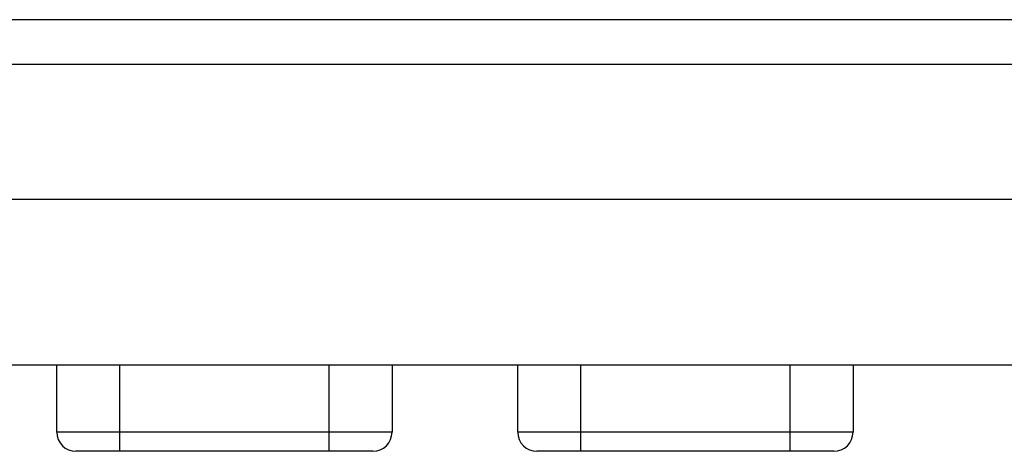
# Model space of a CAD drawing. Header units: millimetres. Extents: x -2579 to 1363, y -329 to 2298.
# Tile 14 of 256: x -1259 to -1234, y -323 to -312. Entities that reach past the tile are written whole.
import ezdxf

# ---------------------------------------------------------------- set-up
doc = ezdxf.new("R2010")
doc.units = ezdxf.units.MM
doc.header["$LTSCALE"] = 30.734
doc.layers.get('0').update_dxf_attribs({"linetype": 'CONTINUOUS'})

msp = doc.modelspace()

# ---------------------------------------------------------------- linework, layer by layer
at = {"color": 7}
for p, q in [((-1197.937, -311.923), (-1286.738, -311.923)), ((-1197.937, -313.094), (-1285.538, -313.094)), ((-1198.194, -316.607), (-1285.282, -316.607)), ((-1284.937, -320.906), (-1198.54, -320.906)), ((-1284.937, -320.907), (-1198.54, -320.907)), ((-1258.347, -322.661), (-1258.347, -320.907)), ((-1256.71, -320.907), (-1256.71, -323.161)), ((-1251.256, -323.161), (-1251.256, -320.907)), ((-1249.619, -320.907), (-1249.619, -322.661)), ((-1246.347, -322.661), (-1246.347, -320.907)), ((-1244.71, -320.907), (-1244.71, -323.161)), ((-1239.256, -323.161), (-1239.256, -320.907)), ((-1237.619, -320.907), (-1237.619, -322.661)), ((-1249.619, -322.661), (-1258.347, -322.661)), ((-1237.619, -322.661), (-1246.347, -322.661)), ((-1250.119, -323.161), (-1257.847, -323.161)), ((-1238.119, -323.161), (-1245.847, -323.161))]:
    msp.add_line(p, q, dxfattribs=at)
for centre, start, end in [((-1257.847, -322.661), 180, 270), ((-1250.119, -322.661), 270, 360), ((-1245.847, -322.661), 180, 270), ((-1238.119, -322.661), 270, 360)]:
    msp.add_arc(centre, 0.5, start, end, dxfattribs=at)

doc.saveas('drawing.dxf')
